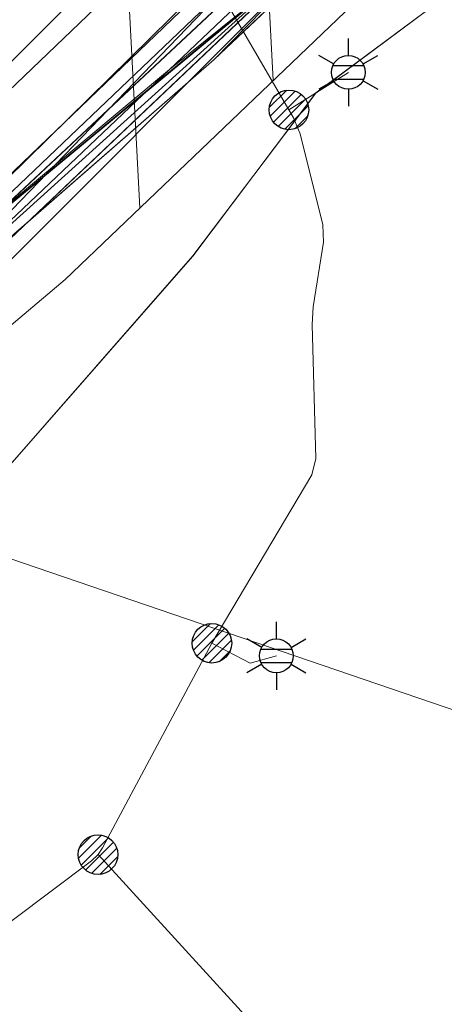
# Model space of a CAD drawing. Header units: metres. Extents: x 197355 to 199157, y 355772 to 356286.
# Tile 54 of 256: x 197613 to 197623, y 355976 to 355999. Entities that reach past the tile are written whole.
import ezdxf
from ezdxf.enums import TextEntityAlignment as Align
from ezdxf.lldxf.tags import DXFTag

# ---------------------------------------------------------------- set-up
doc = ezdxf.new("R2010")
doc.units = ezdxf.units.M
for name, color, linetype, lineweight in [('B-WE-KL-DATA_KABELBUNDEL_KPNB.V.-G', 90, 'Continuous', 18), ('B-WE-KL-DATA_KABELBUNDEL_ZIGGOB.V.-G', 94, 'Continuous', 18), ('B-WE-KL-DATA_TELECOM_BTNEDERLANDN.V.-G', 74, 'KL-TELECOM-ALGEMEEN-N', 18), ('B-WE-KL-DATA_TELECOM_EUROFIBERNEDERLANDB.V.-G', 98, 'KL-TELECOM-ALGEMEEN-N', 18), ('B-WE-KL-DATA_TELECOM_TMOBILENETHERLANDSB.V.-G', 128, 'KL-TELECOM-ALGEMEEN-N', 18), ('B-WE-KL-DATA_ZIGGOB.V.-G', 94, 'KL-DATA-N', 18), ('B-WE-KL-ET_LS_ENEXISNETBEHEERB.V.-G', 190, 'KL-LS-N', 18), ('B-WE-KL-ET_LS_HULPSTUK_ENEXISNETBEHEERB.V.-S', 190, 'Continuous', 25), ('B-WE-KL-ET_LS_KABELBUNDEL_ENEXISNETBEHEERB.V.-G', 190, 'KL-BUNDEL-N', 18), ('B-WE-KL-ET_MS_10 kV_ENEXISNETBEHEERB.V.-G', 130, 'KL-MS-N', 18), ('B-WE-KL-ET_MS_ENEXISNETBEHEERB.V.-G', 130, 'KL-MS-N', 18), ('B-WE-KL-GAS_LD_HOOFDLEIDING_30 MBAR_PVC_160_ENEXISNETBEHEERB.V.-G', 50, 'KL-GAS-LD-N', 18), ('B-WE-KL-WATER_TRANSPORTLEIDING_NVWATERLEIDINGMAATSCHAPPIJLIMBURG-G', 170, 'KL-WATER-TR-N', 18), ('B-WE-KL-WATER_TRANSPORTLEIDING_NVWATERLEIDINGMAATSCHAPPIJLIMBURG-V', 170, 'Continuous', 18)]:
    doc.layers.add(name, color=color, linetype=linetype, lineweight=lineweight)
doc.styles.add('NLCS-ISO', font='NLCS-ISO.ttf')
doc.styles.get("Standard").update_dxf_attribs({"font": 'isocp.shx'})
doc.linetypes.add('KL-BUNDEL-N', pattern='A,28,-5,[103,NLCS.SHX,S=1.25,R=0,X=0,Y=0],-5,[103,NLCS.SHX,S=1.25,R=0,X=0,Y=0],-5,[103,NLCS.SHX,S=1.25,R=0,X=0,Y=0],-5,[103,NLCS.SHX,S=1.25,R=0,X=0,Y=0],-5', length=53)
tags = doc.linetypes.add('KL-DATA-N', pattern='A,4,-1,[101,NLCS.SHX,S=0.5,R=0,X=0,Y=0],-1,4,-1,["D",Standard,S=1,R=0,X=-0.25,Y=-0.5],-1.5', length=12.5).pattern_tags.tags
tags[18] = DXFTag(74, 10)
tags = doc.linetypes.add('KL-GAS-LD-N', pattern='A,4,-1,[69,NLCS.SHX,S=0.5,R=0,X=0,Y=0],-1,4,-1,["L",Standard,S=1,R=0,X=0.25,Y=-0.5],-2', length=13).pattern_tags.tags
tags[18] = DXFTag(74, 10)
tags = doc.linetypes.add('KL-LS-N', pattern='A,4,-1,[103,NLCS.SHX,S=0.75,R=0,X=0,Y=0],-1,4,-1,["L",Standard,S=1,R=0,X=0,Y=-0.5],-2', length=13).pattern_tags.tags
tags[18] = DXFTag(74, 10)
tags = doc.linetypes.add('KL-MS-N', pattern='A,4,-1,[103,NLCS.SHX,S=0.75,R=0,X=0,Y=0],-1,4,-1,["M",Standard,S=1,R=0,X=0,Y=-0.5],-2', length=13).pattern_tags.tags
tags[18] = DXFTag(74, 10)
doc.linetypes.add('KL-TELECOM-ALGEMEEN-N', pattern='A,7,-1,[101,NLCS.SHX,S=0.5,R=0,X=0,Y=0],-1', length=9)
doc.linetypes.add('KL-WATER-TR-N', pattern='A,7,-0.5,[168,NLCS.SHX,S=0.75,R=0,X=0.75,Y=0],-2,[168,NLCS.SHX,S=0.75,R=0,X=0.75,Y=0],-2', length=11.5)

# ---------------------------------------------------------------- blocks, each defined once
blk = doc.blocks.new('SKL-ET_HULP_MOF-SO')
h = blk.add_hatch()
h.set_pattern_fill('ANSI31', color=256, scale=6, style=0)
h.set_pattern_definition([(45, (-2.250000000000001, -126.9820083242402), (-0.5303300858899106, 0.5303300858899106), [])])
edge = h.paths.add_edge_path()
edge.add_arc((0, 0), 2.25, 0, 360)
at = {"linetype": 'Continuous'}
blk.add_circle((0, 0), 2.25, dxfattribs=at)
blk = doc.blocks.new('B-SIE-WEG_LICHTMAST-SO')
at = {"ltscale": 0.1}
for p, q in [((2.544954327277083e-10, 0.3857625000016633), (5.089692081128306e-10, 0.77152500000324)), ((-0.3340803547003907, 0.1928812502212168), (-0.6681599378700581, 0.3857625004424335)), ((0.3340803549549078, 0.1928812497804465), (0.6681599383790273, 0.3857624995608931)), ((-0.3340803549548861, -0.1928812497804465), (-0.6681599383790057, -0.3857624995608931)), ((0.3340803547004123, -0.1928812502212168), (0.6681599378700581, -0.3857625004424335)), ((-2.544954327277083e-10, -0.3857625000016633), (-5.089475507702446e-10, -0.77152500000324))]:
    blk.add_line(p, q, dxfattribs=at)
at = {"flags": 128}
for points in [[(-0.3543824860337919, 0.1523999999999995), (0.3543824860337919, 0.1523999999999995)], [(-0.3543824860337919, -0.1523999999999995), (0.3543824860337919, -0.1523999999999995)]]:
    blk.add_lwpolyline(points, dxfattribs=at)
at = {"ltscale": 0.1}
blk.add_circle((0, 0), 0.3857625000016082, dxfattribs=at)
at = {"style": 'NLCS-ISO'}
blk.add_attdef('TYPE', text='', height=0.54864, dxfattribs=at).set_placement((5.089692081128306e-10, 0.77152500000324), align=Align.BOTTOM_CENTER)

msp = doc.modelspace()

# ---------------------------------------------------------------- hatches: boundary and pattern name
at = {"layer": 'B-WE-KL-WATER_TRANSPORTLEIDING_NVWATERLEIDINGMAATSCHAPPIJLIMBURG-V'}
h = msp.add_hatch(dxfattribs=at)
h.set_pattern_fill('ANSI31', color=256, style=0)
h.set_pattern_definition([(45, (0, 0), (-2.245064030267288, 2.245064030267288), [])])
h.paths.add_polyline_path([(197607.409, 355986.912), (197608.031, 355987.029), (197608.632, 355987.224), (197609.204, 355987.493), (197609.652, 355987.771), (197610.452, 355988.328), (197610.819, 355988.609), (197614.693, 355991.876), (197626.75, 356003.407), (197646.025, 356021.105), (197661.291, 356034.914), (197661.732, 356035.367), (197662.112, 356035.871), (197662.426, 356036.421), (197662.667, 356037.004), (197662.834, 356037.615), (197662.921, 356038.24), (197662.93, 356038.872), (197662.858, 356039.501), (197662.708, 356040.114), (197662.482, 356040.704), (197662.182, 356041.262), (197661.815, 356041.777), (197661.387, 356042.24), (197660.902, 356042.647), (197660.37, 356042.989), (197659.801, 356043.261), (197659.199, 356043.46), (197658.58, 356043.58), (197657.949, 356043.622), (197657.318, 356043.584), (197656.696, 356043.466), (197656.096, 356043.271), (197655.524, 356043.002), (197654.99, 356042.662), (197654.582, 356042.33), (197639.305, 356028.51), (197619.947, 356010.737), (197608.124, 355999.418), (197604.549, 355996.403), (197603.939, 355995.978), (197603.443, 355995.584), (197603.002, 355995.132), (197602.622, 355994.628), (197602.308, 355994.079), (197602.065, 355993.496), (197601.898, 355992.885), (197601.81, 355992.259), (197601.801, 355991.628), (197601.872, 355991), (197602.022, 355990.386), (197602.248, 355989.795), (197602.547, 355989.237), (197602.914, 355988.722), (197603.342, 355988.258), (197603.827, 355987.851), (197604.358, 355987.509), (197604.927, 355987.236), (197605.527, 355987.038), (197606.148, 355986.916), (197606.78, 355986.874)])
h = msp.add_hatch(dxfattribs=at)
h.set_pattern_fill('ANSI31', color=256, angle=48, style=0)
h.set_pattern_definition([(92.99999999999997, (0, 0), (-3.170648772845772, -0.1661666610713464), [])])
h.paths.add_polyline_path([(197661.2751582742, 356036.4221415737), (197661.4307468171, 356036.6946692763), (197660.535, 356036.41), (197660.027, 356036.091), (197659.401, 356036.608), (197658.84, 356037.636), (197658.568, 356037.914), (197658.376, 356038.11), (197657.936, 356038.622), (197658.353, 356038.981), (197658.674, 356039.258), (197660.9969024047, 356041.1888251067), (197660.6956694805, 356041.5146915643), (197660.3078238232, 356041.8401620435), (197659.8820613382, 356042.1138664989), (197659.4269275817, 356042.3314348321), (197658.9458789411, 356042.4904525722), (197658.4511311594, 356042.5863649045), (197657.9458367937, 356042.6199978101), (197657.4417505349, 356042.589640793), (197656.9447338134, 356042.4953514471), (197656.4647741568, 356042.3393645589), (197656.0072819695, 356042.124215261), (197655.5760946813, 356041.849676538), (197655.2334574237, 356041.5708638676), (197639.9785919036, 356027.7708873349), (197620.6309995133, 356010.0074427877), (197608.79278249, 355998.6738744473), (197606.6446119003, 355996.8622005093), (197606.897, 355996.873), (197607.528, 355996.82), (197608.146, 355996.688), (197608.743, 355996.479), (197609.307, 355996.197), (197609.834, 355995.845), (197610.31, 355995.43), (197610.73, 355994.958), (197611.088, 355994.437), (197611.377, 355993.875), (197611.593, 355993.28), (197611.732, 355992.663), (197611.792, 355992.035), (197611.773, 355991.403), (197611.674, 355990.779), (197611.6191278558, 355990.5918798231), (197614.0244256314, 355992.6203020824), (197626.0661800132, 356004.1367215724), (197645.3514094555, 356021.8441140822), (197660.5966183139, 356035.6343072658), (197660.9714832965, 356036.0193726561)])

# ---------------------------------------------------------------- linework, layer by layer
at = {"layer": 'B-WE-KL-DATA_KABELBUNDEL_KPNB.V.-G', "ltscale": 0.5, "flags": 128}
for points in [[(197608.842, 355990.089), (197618.382, 356000), (197618.46, 356000.08), (197638.226, 356018.588), (197638.336, 356018.691)], [(197607.5, 355988.076), (197623.91, 355982.476), (197626.688, 355977.653)]]:
    msp.add_lwpolyline(points, dxfattribs=at)
at = {"layer": 'B-WE-KL-DATA_KABELBUNDEL_ZIGGOB.V.-G', "ltscale": 0.5, "flags": 128}
for points in [[(197650.801, 356029.256), (197617.418, 355997.625)], [(197630.956, 356011.412), (197610.747, 355992.507), (197610.098, 355991.757), (197609.649, 355990.861)], [(197630.584, 356011.062), (197617.418, 355997.625)], [(197617.418, 355997.625), (197609.649, 355990.861)]]:
    msp.add_lwpolyline(points, dxfattribs=at)
at = {"layer": 'B-WE-KL-DATA_TELECOM_BTNEDERLANDN.V.-G', "ltscale": 0.5, "flags": 128}
for points in [[(197517.234, 355970.285), (197516.927, 355971.123), (197517.073, 355972.14), (197517.759, 355972.472), (197522.406, 355971.174), (197531.004, 355968.578), (197535.406, 355967.193), (197536.049, 355967.086), (197536.928, 355967.245), (197537.676, 355967.676), (197538.34, 355968.439), (197539.006, 355970.531), (197539.349, 355971.379), (197539.986, 355972.027), (197540.862, 355972.275), (197552.642, 355972.704), (197558.763, 355972.792), (197563.452, 355973.142), (197570.047, 355973.857), (197578.655, 355975.52), (197588.802, 355979.015), (197590.634, 355979.086), (197592.542, 355978.606), (197593.452, 355978.472), (197603.055, 355981.044), (197611.503, 355986.964), (197616.929, 355993.157), (197619.729, 355996.864), (197626.177, 356001.667), (197634.858, 356009.108), (197644.746, 356017.114), (197653.728, 356022.308), (197663.595, 356029.198), (197659.68, 356036.096), (197662.829, 356039.517), (197672.325, 356045.259), (197677.704, 356048.828), (197695.156, 356058.809), (197706.127, 356065.083), (197718.364, 356072.082), (197730.502, 356081.857), (197739.216, 356086.763), (197749.098, 356091.079), (197766.293, 356098.694), (197775.657, 356102.204), (197788.728, 356106.166), (197808.118, 356114.888), (197818.821, 356119.65), (197823, 356121.365), (197826.707, 356122.478), (197834.622, 356125.946), (197835.693, 356126.408), (197837.873, 356127.306), (197838.951, 356127.717), (197840.055, 356128.131), (197841.153, 356128.523), (197842.254, 356128.897), (197843.369, 356129.262), (197844.49, 356129.616), (197845.613, 356129.951), (197846.734, 356130.275), (197847.859, 356130.578), (197848.986, 356130.863), (197851.281, 356131.407), (197852.413, 356131.651), (197854.73, 356132.108), (197857.502, 356132.559), (197862.816, 356133.195), (197867.446, 356133.49), (197872.101, 356133.542), (197877.417, 356133.295), (197885.99, 356132.423), (197898.979, 356131.009), (197915.405, 356129.22), (197942.099, 356126.314), (197953.032, 356125.067), (197956.428, 356124.564), (197972.4, 356121.672), (197978.158, 356120.615), (197999.677, 356115.875), (198010.598, 356113.447), (198028.377, 356109.573), (198029.182, 356109.401), (198031.697, 356106.644), (198034.554, 356102.023), (198037.973, 356100.89), (198041.435, 356099.893), (198044.932, 356099.034), (198048.462, 356098.315), (198052.017, 356097.735), (198055.592, 356097.297), (198059.181, 356097.001), (198062.78, 356096.848), (198066.382, 356096.837), (198069.981, 356096.969), (198071.138, 356094.792)], [(197517.19, 355970.18), (197517.23, 355970.29), (197516.93, 355971.12), (197517.07, 355972.14), (197517.76, 355972.47), (197522.41, 355971.17), (197535.41, 355967.19), (197536.05, 355967.09), (197536.93, 355967.24), (197537.68, 355967.68), (197538.34, 355968.44), (197539.35, 355971.38), (197539.99, 355972.03), (197540.86, 355972.27), (197552.64, 355972.7), (197558.76, 355972.79), (197563.45, 355973.14), (197570.05, 355973.86), (197578.66, 355975.52), (197588.8, 355979.02), (197590.63, 355979.09), (197592.54, 355978.61), (197593.45, 355978.47), (197603.05, 355981.04), (197611.5, 355986.96), (197616.93, 355993.16), (197619.73, 355996.86), (197626.18, 356001.67), (197634.86, 356009.11), (197644.75, 356017.11), (197653.73, 356022.31), (197663.59, 356029.2), (197659.68, 356036.1), (197662.83, 356039.52), (197672.32, 356045.26), (197677.7, 356048.83), (197718.36, 356072.08), (197730.5, 356081.86), (197739.22, 356086.76), (197766.29, 356098.69), (197775.66, 356102.2), (197788.73, 356106.17), (197818.82, 356119.65), (197823, 356121.36), (197826.71, 356122.48), (197838.95, 356127.72), (197846.73, 356130.28), (197852.41, 356131.65), (197857.5, 356132.56), (197862.82, 356133.2), (197867.45, 356133.49), (197872.1, 356133.54), (197877.42, 356133.29), (197942.1, 356126.31), (197953.03, 356125.07), (197956.43, 356124.56), (197978.16, 356120.61), (198029.18, 356109.4), (198031.7, 356106.64), (198034.55, 356102.02), (198037.97, 356100.89), (198041.43, 356099.89), (198044.93, 356099.03), (198048.46, 356098.31), (198052.02, 356097.74), (198055.59, 356097.3), (198059.18, 356097), (198062.78, 356096.85), (198066.38, 356096.84), (198069.98, 356096.97), (198071.33, 356094.44)]]:
    msp.add_lwpolyline(points, dxfattribs=at)
at = {"layer": 'B-WE-KL-DATA_TELECOM_EUROFIBERNEDERLANDB.V.-G', "ltscale": 0.5, "flags": 128}
for points in [[(197679.1, 356049.9), (197677.5, 356049.1), (197667.5, 356042.3), (197661.6, 356038.5), (197659.9, 356037.3), (197652.9, 356031.8), (197649.9, 356028.9), (197635.5, 356015), (197622.1, 356002), (197616.4, 355997.4), (197602, 355985.4), (197594.4, 355981.7), (197585.3, 355978.1), (197581.6, 355977.1), (197580.4, 355976.6), (197574.3, 355975.5), (197568.9, 355974.4), (197560.9, 355973.4), (197554.9, 355973.7), (197552.9, 355974), (197543.7, 355973.5), (197534.3, 355974), (197528.2, 355975.4), (197523.7, 355976.6), (197511.5, 355980.6), (197500.4, 355986.2), (197497.8, 355988.2), (197493.2, 355990.9), (197487.3, 355992.9), (197359.173, 356028.34)], [(197571.088, 355974.72), (197580.37, 355976.59), (197581.58, 355977.11), (197585.32, 355978.1), (197594.38, 355981.7), (197601.98, 355985.4), (197622.1, 356002.05), (197652.92, 356031.77), (197659.93, 356037.32), (197661.65, 356038.53), (197667.55, 356042.34), (197677.51, 356049.12), (197679.1, 356049.9)], [(197581.577, 355977.113), (197585.32, 355978.096), (197594.384, 355981.699), (197601.977, 355985.396), (197616.409, 355997.351), (197622.101, 356002.052), (197635.477, 356015.022), (197649.91, 356028.875), (197652.924, 356031.769), (197659.927, 356037.32), (197661.646, 356038.527), (197667.549, 356042.337), (197677.507, 356049.122), (197679.095, 356049.905)]]:
    msp.add_lwpolyline(points, dxfattribs=at)
at = {"layer": 'B-WE-KL-DATA_TELECOM_TMOBILENETHERLANDSB.V.-G', "ltscale": 0.5, "flags": 128}
msp.add_lwpolyline([(197359.156, 356028.265), (197481.925, 355994.289), (197494.945, 355989.269), (197514.922, 355978.394), (197516.895, 355974.356), (197516.046, 355964.223), (197511.531, 355947.194), (197512.379, 355946.918), (197526.43, 355942.346), (197527.435, 355942), (197536.489, 355968.788), (197539.716, 355971.721), (197544.194, 355972.549), (197553.417, 355973.075), (197565.096, 355973.604), (197578.015, 355975.954), (197588.366, 355978.883), (197594.487, 355981.024), (197602.224, 355984.521), (197626.626, 356007.805), (197648.438, 356027.95), (197650.435, 356027.176), (197659.145, 356011.028), (197659.545, 356010.32)], dxfattribs=at)
at = {"layer": 'B-WE-KL-DATA_ZIGGOB.V.-G', "ltscale": 0.5, "flags": 128}
for points in [[(198390.103, 356073.554), (198377.882, 356075.625), (198351.192, 356080.134), (198348.431, 356063.568), (198344.869, 356064.114), (198344.754, 356064.134), (198307.066, 356069.909), (198257.536, 356076.561), (198207.946, 356082.762), (198182.036, 356085.881), (198167.994, 356088.254), (198167.732, 356088.379), (198166.915, 356089.962), (198161.916, 356092.597), (198137.506, 356095.335), (198103.562, 356099.271), (198079.224, 356101.73), (198075.344, 356101.241), (198063.281, 356095.001), (198054.03, 356096.354), (198042.911, 356098.02), (198035.313, 356098.993), (198034.994, 356100.858), (198034.491, 356102.617), (198033.815, 356104.236), (198032.979, 356105.684), (198031.998, 356106.934), (198030.892, 356107.962), (198029.681, 356108.746), (198028.389, 356109.274), (198026.078, 356109.869), (197982.407, 356119.286), (197967.257, 356122.321), (197958.837, 356123.804), (197951.533, 356124.908), (197935.194, 356126.732), (197888.339, 356131.818), (197874.639, 356133.144), (197871.556, 356133.219), (197865.866, 356133.028), (197862.079, 356132.717), (197858.305, 356132.258), (197852.677, 356131.296), (197848.957, 356130.474), (197843.438, 356128.971), (197841.624, 356128.315), (197835.429, 356125.836), (197827.662, 356122.548), (197790.628, 356106.332), (197784.382, 356104.258), (197776.676, 356102.049), (197771.433, 356100.253), (197743.232, 356087.791), (197742.542, 356086.391), (197737.094, 356083.872), (197731.401, 356081.679), (197730.361, 356079.667), (197725.007, 356076.747), (197721.737, 356075.114), (197702.193, 356062.721), (197684.582, 356052.706), (197675.362, 356046.615), (197671.668, 356044.222), (197671.207, 356043.924), (197656.214, 356034.344), (197650.801, 356029.256), (197617.418, 355997.625), (197609.649, 355990.861), (197606.434, 355988.156), (197595.428, 355978.482), (197593.974, 355975.818), (197600.303, 355951.504), (197601.455, 355946.606), (197597.888, 355945.294), (197591.088, 355942.443), (197591.175, 355941.147)], [(197591.175, 355941.147), (197591.088, 355942.443), (197597.888, 355945.294), (197601.455, 355946.606), (197600.303, 355951.504), (197593.974, 355975.818), (197595.428, 355978.482), (197606.434, 355988.156), (197609.649, 355990.861), (197617.418, 355997.625), (197650.801, 356029.256), (197656.214, 356034.344), (197671.207, 356043.924), (197671.668, 356044.222), (197675.362, 356046.615), (197684.582, 356052.706), (197702.193, 356062.721), (197721.737, 356075.114), (197725.007, 356076.747), (197730.361, 356079.667), (197731.401, 356081.679), (197737.094, 356083.872), (197742.542, 356086.391), (197743.232, 356087.791), (197771.433, 356100.253), (197776.676, 356102.049), (197784.382, 356104.258), (197790.628, 356106.332), (197827.662, 356122.548), (197835.429, 356125.836), (197841.624, 356128.315), (197843.438, 356128.971), (197848.957, 356130.474), (197852.677, 356131.296), (197858.305, 356132.258), (197862.079, 356132.717), (197865.866, 356133.028), (197871.556, 356133.219), (197874.639, 356133.144), (197888.339, 356131.818), (197935.194, 356126.732), (197951.533, 356124.908), (197958.837, 356123.804), (197967.257, 356122.321), (197982.407, 356119.286), (198026.078, 356109.869), (198028.389, 356109.274), (198029.681, 356108.746), (198030.892, 356107.962), (198031.998, 356106.934), (198032.979, 356105.684), (198033.815, 356104.236), (198034.491, 356102.617), (198034.994, 356100.858), (198035.313, 356098.993), (198042.911, 356098.02), (198054.03, 356096.354), (198063.281, 356095.001), (198075.344, 356101.241), (198079.224, 356101.73), (198103.562, 356099.271), (198137.506, 356095.335), (198161.916, 356092.597), (198166.915, 356089.962), (198167.732, 356088.379), (198167.994, 356088.254), (198182.036, 356085.881), (198207.946, 356082.762), (198257.536, 356076.561), (198307.066, 356069.909), (198344.754, 356064.134), (198344.869, 356064.114), (198348.431, 356063.568), (198351.192, 356080.134), (198377.882, 356075.625), (198390.103, 356073.554)], [(198390.103, 356073.554), (198377.882, 356075.625), (198351.192, 356080.134), (198348.431, 356063.568), (198344.869, 356064.114), (198344.754, 356064.134), (198307.066, 356069.909), (198257.536, 356076.561), (198207.946, 356082.762), (198182.036, 356085.881), (198167.994, 356088.254), (198167.732, 356088.379), (198166.915, 356089.962), (198161.916, 356092.597), (198137.506, 356095.335), (198103.562, 356099.271), (198079.224, 356101.73), (198075.344, 356101.241), (198063.281, 356095.001), (198054.03, 356096.354), (198042.911, 356098.02), (198035.313, 356098.993), (198034.994, 356100.858), (198034.491, 356102.617), (198033.815, 356104.236), (198032.979, 356105.684), (198031.998, 356106.934), (198030.892, 356107.962), (198029.681, 356108.746), (198028.389, 356109.274), (198026.078, 356109.869), (197982.407, 356119.286), (197967.257, 356122.321), (197958.837, 356123.804), (197951.533, 356124.908), (197935.194, 356126.732), (197888.339, 356131.818), (197874.639, 356133.144), (197871.556, 356133.219), (197865.866, 356133.028), (197862.079, 356132.717), (197858.305, 356132.258), (197852.677, 356131.296), (197848.957, 356130.474), (197843.438, 356128.971), (197841.624, 356128.315), (197835.429, 356125.836), (197827.662, 356122.548), (197790.628, 356106.332), (197784.382, 356104.258), (197776.676, 356102.049), (197771.433, 356100.253), (197743.232, 356087.791), (197742.542, 356086.391), (197737.094, 356083.872), (197731.401, 356081.679), (197730.361, 356079.667), (197725.007, 356076.747), (197721.737, 356075.114), (197702.193, 356062.721), (197684.582, 356052.706), (197675.362, 356046.615), (197671.668, 356044.222), (197671.207, 356043.924), (197656.214, 356034.344), (197650.801, 356029.256), (197617.418, 355997.625), (197609.649, 355990.861), (197606.434, 355988.156), (197595.428, 355978.482), (197593.974, 355975.818), (197600.303, 355951.504), (197601.455, 355946.606), (197597.888, 355945.294), (197591.088, 355942.443), (197591.175, 355941.147)], [(197597.897, 355941.987), (197597.888, 355945.294), (197601.455, 355946.606), (197600.303, 355951.504), (197594.521, 355976.821), (197595.208, 355978.079), (197596.717, 355978.6), (197608.113, 355985.388), (197608.724, 355986.165), (197609.136, 355987.063), (197609.324, 355988.031), (197609.279, 355989.015), (197609.334, 355989.829), (197609.649, 355990.861), (197610.098, 355991.757), (197610.747, 355992.507), (197653.869, 356032.847), (197661.484, 356037.71), (197671.207, 356043.924), (197671.668, 356044.222), (197675.362, 356046.615), (197684.582, 356052.706), (197702.193, 356062.721), (197721.737, 356075.114), (197725.007, 356076.747), (197730.361, 356079.667), (197730.825, 356080.564), (197733.014, 356081.877), (197738.009, 356085.225), (197743.232, 356087.791), (197768.443, 356099.383), (197774.787, 356101.897)], [(197637.928, 356061.171), (197641.053, 356058.409), (197643.798, 356056.218), (197643.844, 356053.114), (197641.849, 356051.427), (197642.175, 356051.048), (197656.581, 356034.689), (197650.801, 356029.256), (197617.418, 355997.625), (197609.649, 355990.861), (197606.434, 355988.156), (197595.428, 355978.482), (197593.974, 355975.818), (197600.303, 355951.504), (197601.455, 355946.606), (197597.888, 355945.294), (197591.088, 355942.443), (197591.175, 355941.147)]]:
    msp.add_lwpolyline(points, dxfattribs=at)
at = {"layer": 'B-WE-KL-ET_LS_ENEXISNETBEHEERB.V.-G', "ltscale": 0.5, "flags": 128}
for points in [[(197654.895, 356033.459), (197624.987, 356005.557), (197610.8, 355992.095), (197609.855, 355991.047), (197609.2, 355989.796), (197609.047, 355989.32), (197608.936, 355988.833), (197608.863, 355987.394), (197609.157, 355985.983)], [(197617.365, 355999.495), (197610.357, 355992.608), (197605.141, 355987.883), (197604.341, 355987.283), (197603.364, 355986.588), (197602.85, 355986.278), (197602.724, 355986.14), (197602.71, 355985.954)], [(197617.365, 355999.495), (197619.221, 355996.3), (197619.37, 355995.933), (197619.886, 355993.867), (197619.904, 355993.475), (197619.67, 355992.001), (197619.645, 355991.603), (197619.729, 355988.556), (197619.633, 355988.184), (197617.364, 355984.354), (197614.878, 355979.704), (197614.773, 355979.548)], [(197619.116, 355996.48), (197620.467, 355997.333)], [(197617.364, 355984.354), (197618.235, 355983.905), (197618.83, 355984.068)], [(197614.773, 355979.548), (197614.624, 355979.408), (197608.288, 355974.651)], [(197614.773, 355979.548), (197618.984, 355974.94), (197621.169, 355972.504), (197621.274, 355972.293), (197624.751, 355969.553), (197626.489, 355967.602), (197628.997, 355966.364), (197629.147, 355965.895), (197629.23, 355965.854)]]:
    msp.add_lwpolyline(points, dxfattribs=at)
at = {"layer": 'B-WE-KL-ET_LS_KABELBUNDEL_ENEXISNETBEHEERB.V.-G', "ltscale": 0.5, "flags": 128}
for points in [[(197654.228, 356032.837), (197624.987, 356005.557), (197610.8, 355992.095), (197609.855, 355991.047), (197609.2, 355989.796), (197609.047, 355989.32), (197608.936, 355988.833), (197608.863, 355987.394), (197609.157, 355985.983)], [(197617.365, 355999.495), (197610.357, 355992.608), (197605.141, 355987.883), (197604.341, 355987.283), (197603.364, 355986.588), (197602.85, 355986.278), (197602.724, 355986.14), (197602.71, 355985.954)], [(197617.365, 355999.495), (197619.221, 355996.3), (197619.37, 355995.933), (197619.886, 355993.867), (197619.904, 355993.475), (197619.67, 355992.001), (197619.645, 355991.603), (197619.729, 355988.556), (197619.633, 355988.184), (197617.364, 355984.354), (197614.878, 355979.704), (197614.773, 355979.548)], [(197614.773, 355979.548), (197614.624, 355979.408), (197608.288, 355974.651)], [(197614.773, 355979.548), (197618.984, 355974.94), (197621.169, 355972.504), (197621.274, 355972.293), (197624.751, 355969.553), (197626.489, 355967.602), (197628.997, 355966.364), (197629.147, 355965.895), (197629.23, 355965.854)]]:
    msp.add_lwpolyline(points, dxfattribs=at)
at = {"layer": 'B-WE-KL-ET_MS_10 kV_ENEXISNETBEHEERB.V.-G', "ltscale": 0.5, "flags": 128}
for points in [[(198000, 356115.764), (197985.035, 356119.006), (197981.405, 356119.882), (197977.766, 356120.714), (197974.116, 356121.502), (197970.457, 356122.246), (197967.864, 356122.745), (197965.267, 356123.222), (197962.666, 356123.677), (197960.061, 356124.11), (197957.453, 356124.52), (197954.841, 356124.908), (197952.226, 356125.274), (197949.608, 356125.617), (197943.741, 356126.245), (197934.425, 356127.517), (197922.665, 356128.391), (197904.98, 356130.341), (197893.498, 356131.647), (197869.604, 356134.019), (197867.686, 356133.952), (197865.769, 356133.844), (197863.856, 356133.695), (197861.946, 356133.504), (197860.041, 356133.272), (197858.141, 356132.999), (197856.247, 356132.685), (197854.361, 356132.33), (197852.483, 356131.934), (197850.614, 356131.498), (197848.755, 356131.021), (197846.906, 356130.504), (197845.069, 356129.947), (197843.245, 356129.351), (197841.434, 356128.716), (197839.637, 356128.041), (197819.566, 356119.113), (197813.788, 356117.296), (197807.575, 356114.533), (197784.443, 356104.347), (197780.664, 356104.429), (197772.995, 356101.383), (197767.989, 356099.348), (197742.203, 356088.108), (197738.45, 356086.001), (197733.49, 356082.599), (197721.764, 356074.989), (197702.175, 356063.143), (197683.909, 356052.568), (197672.689, 356045.221), (197653.574, 356032.795), (197645.751, 356025.541), (197629.658, 356010.266), (197619.568, 356000), (197610.995, 355991.866), (197610.545, 355991.433), (197610.149, 355990.949), (197609.814, 355990.421), (197609.543, 355989.858), (197609.342, 355989.266), (197609.212, 355988.654), (197609.156, 355988.032), (197609.183, 355987.105), (197609.147, 355986.806), (197609.068, 355986.514), (197608.948, 355986.238), (197608.788, 355985.981), (197608.593, 355985.751), (197608.366, 355985.552), (197608.113, 355985.388), (197595.824, 355978.323), (197594.798, 355978.005), (197594.626, 355977.933), (197594.47, 355977.831), (197594.336, 355977.701), (197594.229, 355977.549), (197594.151, 355977.38), (197594.106, 355977.199), (197594.096, 355977.013), (197594.12, 355976.828), (197595.779, 355969.549), (197601.11, 355946.527), (197601.118, 355946.342), (197601.058, 355946.166), (197600.938, 355946.025), (197600.775, 355945.937), (197597.664, 355944.949), (197597.578, 355944.901), (197597.517, 355944.825), (197597.49, 355944.73), (197597.502, 355944.633), (197597.515, 355944.587), (197597.498, 355941.937)], [(197612.194, 355943.774), (197612.197, 355943.797), (197612.375, 355944.237), (197612.602, 355944.653), (197612.875, 355945.041), (197613.19, 355945.396), (197613.385, 355945.567), (197613.547, 355945.782), (197613.669, 355946.035), (197613.75, 355946.319), (197613.787, 355946.626), (197613.779, 355946.948), (197613.726, 355947.277), (197610.701, 355957.4), (197602.15, 355986.494), (197603.082, 355987.008), (197603.996, 355987.552), (197604.867, 355988.109), (197605.721, 355988.694), (197606.555, 355989.305), (197607.37, 355989.943), (197608.163, 355990.606), (197608.936, 355991.294), (197609.686, 355992.006), (197610.413, 355992.742), (197617.97, 356000), (197640.68, 356021.556)]]:
    msp.add_lwpolyline(points, dxfattribs=at)
at = {"layer": 'B-WE-KL-ET_MS_ENEXISNETBEHEERB.V.-G', "ltscale": 0.5, "flags": 128}
for points in [[(197659.694, 356036.773), (197653.574, 356032.795), (197645.751, 356025.541), (197629.658, 356010.266), (197619.568, 356000), (197610.995, 355991.866), (197609.543, 355989.858), (197609.174, 355987.407), (197608.948, 355986.238), (197608.113, 355985.388)], [(197610.701, 355957.4), (197602.15, 355986.494), (197603.082, 355987.008), (197603.996, 355987.552), (197607.37, 355989.943), (197610.413, 355992.742), (197617.97, 356000), (197640.68, 356021.556)]]:
    msp.add_lwpolyline(points, dxfattribs=at)
at = {"layer": 'B-WE-KL-GAS_LD_HOOFDLEIDING_30 MBAR_PVC_160_ENEXISNETBEHEERB.V.-G', "ltscale": 0.5, "flags": 128}
msp.add_lwpolyline([(197611.926, 355945.959), (197602.412, 355986.658), (197603.557, 355987.098), (197604.672, 355987.607), (197605.755, 355988.182), (197606.801, 355988.822), (197645.837, 356025.347)], dxfattribs=at)
at = {"layer": 'B-WE-KL-WATER_TRANSPORTLEIDING_NVWATERLEIDINGMAATSCHAPPIJLIMBURG-G', "ltscale": 0.5, "flags": 128}
for points in [[(197657.936, 356038.622), (197657.217, 356038.001), (197656.497, 356037.382), (197653.835, 356034.963), (197646.677, 356028.455), (197642.659, 356024.802), (197623.329, 356007.054), (197611.469, 355995.698), (197607.595, 355992.431), (197607.246, 355992.188), (197606.795, 355991.874)], [(197608.25, 355989.781), (197616.858, 355997.559), (197618.934, 355999.435), (197622.737, 356002.991), (197631.864, 356011.523), (197635.207, 356014.674), (197644.728, 356023.648), (197647.315, 356026.051), (197648.123, 356026.802), (197648.154, 356026.831), (197648.221, 356026.893), (197648.417, 356027.075), (197652.412, 356030.786), (197653.728, 356032.008), (197655.24, 356033.198), (197655.344, 356033.303), (197657.729, 356035.711), (197658.606, 356036.401)]]:
    msp.add_lwpolyline(points, dxfattribs=at)
at = {"layer": 'B-WE-KL-WATER_TRANSPORTLEIDING_NVWATERLEIDINGMAATSCHAPPIJLIMBURG-G', "linetype": 'ByBlock', "ltscale": 0.5, "flags": 128}
msp.add_lwpolyline([(197610.1923477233, 355989.3886555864), (197614.0244256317, 355992.6203020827), (197626.0661800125, 356004.1367215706)], dxfattribs=at)

# ---------------------------------------------------------------- block references
at = {"layer": 'B-WE-KL-ET_LS_HULPSTUK_ENEXISNETBEHEERB.V.-S'}
for p in [(197620.467, 355997.333), (197618.83, 355984.068)]:
    msp.add_blockref('B-SIE-WEG_LICHTMAST-SO', p, dxfattribs=at)
at = {"layer": 'B-WE-KL-ET_LS_HULPSTUK_ENEXISNETBEHEERB.V.-S', "xscale": 0.2, "yscale": 0.2, "zscale": 0.2}
for p in [(197619.116, 355996.48), (197617.364, 355984.354), (197614.773, 355979.548)]:
    msp.add_blockref('SKL-ET_HULP_MOF-SO', p, dxfattribs=at)

doc.saveas('drawing.dxf')
